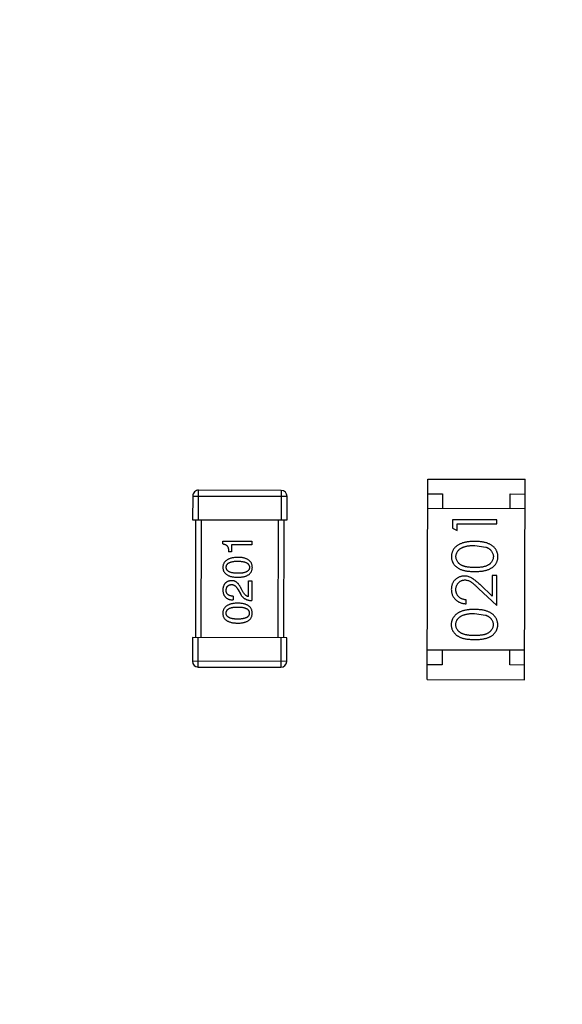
# Model space of a CAD drawing. Header units: millimetres. Extents: x 64 to 213, y 7 to 77.
# Tile 20 of 49: x 171.64 to 173.48, y 23.4 to 26.74. Entities that reach past the tile are written whole.
import ezdxf

# ---------------------------------------------------------------- set-up
doc = ezdxf.new("R2010")
doc.units = ezdxf.units.MM
doc.header["$LTSCALE"] = 1.21
doc.header["$MEASUREMENT"] = 0
doc.layers.get('0').update_dxf_attribs({"linetype": 'CONTINUOUS'})

msp = doc.modelspace()

# ---------------------------------------------------------------- linework, layer by layer
at = {"color": 7, "linetype": 'Continuous'}
for p, q in [((173.0248, 24.5025), (173.0265, 25.1825)), ((173.0265, 25.1825), (173.3565, 25.1817)), ((173.3548, 24.5017), (173.3565, 25.1817)), ((172.2298, 25.1246), (172.2296, 25.0446)), ((172.2298, 25.1246), (172.5498, 25.1239)), ((172.2496, 25.0446), (172.2499, 25.1446)), ((172.5299, 25.1439), (172.2499, 25.1446)), ((172.5299, 25.1439), (172.5296, 25.0439)), ((172.5496, 25.0439), (172.5498, 25.1239)), ((173.0264, 25.1325), (173.0764, 25.1324)), ((173.0764, 25.1324), (173.0762, 25.0824)), ((173.3062, 25.0818), (173.3064, 25.1318)), ((173.3064, 25.1318), (173.3564, 25.1317)), ((173.3562, 25.0817), (173.0262, 25.0825)), ((172.2296, 25.0446), (172.5496, 25.0439)), ((172.2396, 25.0446), (172.2387, 24.6446)), ((172.2587, 24.6446), (172.2596, 25.0446)), ((172.5196, 25.0439), (172.5187, 24.6439)), ((172.5387, 24.6439), (172.5396, 25.0439)), ((173.1109, 25.0441), (173.1108, 25.0164)), ((173.2609, 25.0437), (173.1109, 25.0441)), ((173.1262, 25.0075), (173.1262, 25.0306)), ((173.1262, 25.0306), (173.2608, 25.0303)), ((173.2608, 25.0303), (173.2609, 25.0437)), ((173.1108, 25.0164), (173.1262, 25.0075)), ((172.3322, 24.9625), (172.3322, 24.9718)), ((172.3322, 24.9718), (172.4305, 24.9716)), ((172.3611, 24.9592), (172.3611, 24.9357)), ((172.4305, 24.959), (172.3611, 24.9592)), ((172.4305, 24.9716), (172.4305, 24.959)), ((173.1857, 24.9574), (173.2233, 24.9516)), ((172.3611, 24.9357), (172.3512, 24.9357)), ((173.245, 24.8553), (173.2448, 24.7855)), ((173.2604, 24.8553), (173.245, 24.8553)), ((173.2602, 24.7534), (173.2604, 24.8553)), ((172.4186, 24.7839), (172.4187, 24.8375)), ((172.4187, 24.8375), (172.4302, 24.8375)), ((172.4302, 24.8375), (172.43, 24.7703)), ((173.2448, 24.7855), (173.2049, 24.8231)), ((172.3672, 24.7852), (172.3672, 24.7726)), ((172.3837, 24.8064), (172.3913, 24.7933)), ((172.4001, 24.8004), (172.3941, 24.8108)), ((173.1982, 24.8117), (173.2602, 24.7534)), ((173.1563, 24.7594), (173.1564, 24.7728)), ((173.1851, 24.7266), (173.2228, 24.7208)), ((172.2287, 24.6446), (172.2285, 24.5646)), ((172.5487, 24.6439), (172.2287, 24.6446)), ((172.2484, 24.5446), (172.2487, 24.6446)), ((172.5287, 24.6439), (172.5284, 24.5439)), ((172.5485, 24.5639), (172.5487, 24.6439)), ((173.3551, 24.6017), (173.0251, 24.6025)), ((173.0751, 24.6024), (173.0749, 24.5524)), ((173.3049, 24.5518), (173.3051, 24.6018)), ((172.5485, 24.5639), (172.2285, 24.5646)), ((173.0749, 24.5524), (173.0249, 24.5525)), ((173.3549, 24.5517), (173.3049, 24.5518)), ((172.2484, 24.5446), (172.5284, 24.5439)), ((173.0248, 24.5025), (173.3548, 24.5017))]:
    msp.add_line(p, q, dxfattribs=at)
for centre, radius, start, end in [((185.4146, 28.9388), 19.255, 315, 225), ((185.4146, 28.9388), 19.055, 315, 225), ((172.2498, 25.1246), 0.02, 89.8597, 179.8597), ((172.5298, 25.1239), 0.02, 359.8597, 89.8597), ((172.2485, 24.5646), 0.02, 179.8597, 269.8597), ((172.5285, 24.5639), 0.02, 269.8597, 359.8597)]:
    msp.add_arc(centre, radius, start, end, dxfattribs=at)
for points, knots in [([(172.3322, 24.9625), (172.333, 24.9624), (172.3346, 24.9622), (172.3369, 24.9617), (172.339, 24.961), (172.3409, 24.9601), (172.3427, 24.959), (172.3443, 24.9577), (172.3458, 24.9563), (172.3471, 24.9547), (172.3482, 24.953), (172.3491, 24.951), (172.3499, 24.9489), (172.3505, 24.9466), (172.3509, 24.9441), (172.3512, 24.9415), (172.3513, 24.9386), (172.3513, 24.9367), (172.3512, 24.9357)], [0, 0, 0, 0, 0.066659, 0.129311, 0.18962, 0.247164, 0.30314, 0.357527, 0.411867, 0.466926, 0.523012, 0.580527, 0.641561, 0.705268, 0.772282, 0.84407, 0.919338, 1, 1, 1, 1]), ([(173.1857, 24.9708), (173.1834, 24.9708), (173.179, 24.9708), (173.1724, 24.9705), (173.1662, 24.97), (173.1603, 24.9693), (173.1549, 24.9683), (173.1497, 24.9672), (173.145, 24.9658), (173.1405, 24.9642), (173.1365, 24.9624), (173.1326, 24.9605), (173.1291, 24.9584), (173.1257, 24.9561), (173.1227, 24.9537), (173.1199, 24.9512), (173.1174, 24.9484), (173.1152, 24.9456), (173.1132, 24.9426), (173.1115, 24.9395), (173.11, 24.9363), (173.1088, 24.9331), (173.1079, 24.9298), (173.1072, 24.9263), (173.1068, 24.9228), (173.1067, 24.9205), (173.1067, 24.9193)], [0, 0, 0, 0, 0.065278, 0.127205, 0.186168, 0.241675, 0.294115, 0.343609, 0.390387, 0.434463, 0.476646, 0.517002, 0.555936, 0.593716, 0.630057, 0.665601, 0.700745, 0.734917, 0.768681, 0.802087, 0.834849, 0.867433, 0.900138, 0.932806, 0.966212, 1, 1, 1, 1]), ([(173.1221, 24.9197), (173.1222, 24.9213), (173.1224, 24.9246), (173.1236, 24.9294), (173.1258, 24.9341), (173.1281, 24.9379), (173.1304, 24.9407), (173.1324, 24.9427), (173.1347, 24.9447), (173.1371, 24.9465), (173.1399, 24.9482), (173.1428, 24.9497), (173.146, 24.9512), (173.1494, 24.9525), (173.1531, 24.9536), (173.157, 24.9547), (173.1612, 24.9555), (173.1656, 24.9562), (173.1703, 24.9567), (173.1752, 24.9572), (173.1803, 24.9573), (173.1838, 24.9574), (173.1857, 24.9574)], [0, 0, 0, 0, 0.059689, 0.119507, 0.181075, 0.246162, 0.279894, 0.314468, 0.350403, 0.387474, 0.426147, 0.466624, 0.508745, 0.553328, 0.600058, 0.649177, 0.700552, 0.754894, 0.811825, 0.871514, 0.934319, 1, 1, 1, 1]), ([(173.2644, 24.9189), (173.2644, 24.9201), (173.2644, 24.9224), (173.2639, 24.926), (173.2633, 24.9294), (173.2624, 24.9328), (173.2611, 24.936), (173.2597, 24.9392), (173.258, 24.9423), (173.256, 24.9453), (173.2537, 24.9482), (173.2512, 24.951), (173.2485, 24.9536), (173.2454, 24.956), (173.2421, 24.9582), (173.2386, 24.9603), (173.2348, 24.9623), (173.2307, 24.964), (173.2263, 24.9657), (173.2216, 24.967), (173.2165, 24.9682), (173.211, 24.9692), (173.2052, 24.9699), (173.199, 24.9704), (173.1925, 24.9707), (173.188, 24.9708), (173.1857, 24.9708)], [0, 0, 0, 0, 0.033824, 0.067298, 0.10028, 0.133019, 0.165736, 0.198792, 0.232372, 0.266409, 0.301016, 0.336196, 0.371972, 0.408574, 0.446394, 0.485225, 0.525372, 0.567224, 0.611081, 0.65775, 0.70702, 0.759235, 0.814484, 0.873227, 0.934937, 1, 1, 1, 1]), ([(173.2233, 24.9516), (173.2244, 24.9512), (173.2264, 24.9505), (173.2294, 24.9491), (173.2321, 24.9477), (173.2346, 24.946), (173.2369, 24.9443), (173.2391, 24.9424), (173.241, 24.9404), (173.2432, 24.9376), (173.2455, 24.9339), (173.2475, 24.9292), (173.2488, 24.9243), (173.249, 24.921), (173.249, 24.9194)], [0, 0, 0, 0, 0.075949, 0.148549, 0.218996, 0.286119, 0.351826, 0.416074, 0.478265, 0.540325, 0.660405, 0.774606, 0.887187, 1, 1, 1, 1]), ([(172.3829, 24.9169), (172.3809, 24.9169), (172.377, 24.9167), (172.3713, 24.9161), (172.366, 24.9153), (172.3611, 24.9143), (172.3566, 24.9131), (172.3525, 24.9116), (172.3487, 24.9098), (172.3453, 24.9078), (172.3423, 24.9056), (172.3396, 24.9031), (172.3374, 24.9004), (172.3355, 24.8974), (172.334, 24.8942), (172.3329, 24.8907), (172.3322, 24.887), (172.332, 24.8845), (172.332, 24.8832)], [0, 0, 0, 0, 0.088475, 0.171606, 0.249595, 0.322626, 0.391327, 0.455765, 0.516374, 0.573675, 0.628522, 0.681161, 0.732559, 0.783563, 0.83504, 0.887639, 0.942585, 1, 1, 1, 1]), ([(172.432, 24.8829), (172.4319, 24.8843), (172.4318, 24.8869), (172.4312, 24.8906), (172.4302, 24.8941), (172.4288, 24.8974), (172.427, 24.9004), (172.4249, 24.9032), (172.4224, 24.9057), (172.4195, 24.9079), (172.4162, 24.9099), (172.4125, 24.9117), (172.4085, 24.9132), (172.4041, 24.9144), (172.3993, 24.9155), (172.3942, 24.9162), (172.3886, 24.9167), (172.3848, 24.9169), (172.3829, 24.9169)], [0, 0, 0, 0, 0.059134, 0.115603, 0.169236, 0.221572, 0.273254, 0.32474, 0.377319, 0.431815, 0.488555, 0.548609, 0.612242, 0.680182, 0.75251, 0.829782, 0.91231, 1, 1, 1, 1]), ([(173.1067, 24.9193), (173.1067, 24.9181), (173.1068, 24.9157), (173.1072, 24.9123), (173.1078, 24.9089), (173.1088, 24.9056), (173.1099, 24.9024), (173.1114, 24.8993), (173.1131, 24.8963), (173.115, 24.8933), (173.1172, 24.8905), (173.1197, 24.8878), (173.1224, 24.8853), (173.1253, 24.883), (173.1285, 24.8809), (173.132, 24.8788), (173.1357, 24.877), (173.1396, 24.8753), (173.1439, 24.8738), (173.1486, 24.8725), (173.1537, 24.8714), (173.1593, 24.8705), (173.1652, 24.8698), (173.1716, 24.8693), (173.1784, 24.869), (173.1831, 24.8689), (173.1855, 24.8689)], [0, 0, 0, 0, 0.033742, 0.066533, 0.099153, 0.13154, 0.164087, 0.196563, 0.229707, 0.263315, 0.297504, 0.331686, 0.366482, 0.4021, 0.438958, 0.476748, 0.515985, 0.556589, 0.599519, 0.645765, 0.695487, 0.748721, 0.805687, 0.866754, 0.931405, 1, 1, 1, 1]), ([(173.1855, 24.8824), (173.1835, 24.8824), (173.1795, 24.8824), (173.1739, 24.8827), (173.1686, 24.883), (173.1637, 24.8836), (173.1592, 24.8842), (173.155, 24.885), (173.1513, 24.8859), (173.1479, 24.887), (173.1448, 24.8883), (173.1419, 24.8897), (173.1392, 24.8912), (173.1367, 24.8928), (173.1343, 24.8945), (173.1322, 24.8964), (173.1303, 24.8985), (173.128, 24.9013), (173.1257, 24.9051), (173.1236, 24.9098), (173.1223, 24.9147), (173.1222, 24.918), (173.1221, 24.9197)], [0, 0, 0, 0, 0.073302, 0.142286, 0.206253, 0.266017, 0.321612, 0.372532, 0.419497, 0.462398, 0.502825, 0.541489, 0.579034, 0.615143, 0.650298, 0.684912, 0.718701, 0.752189, 0.817245, 0.879117, 0.939613, 1, 1, 1, 1]), ([(173.249, 24.9194), (173.2489, 24.9177), (173.2488, 24.9144), (173.2474, 24.9095), (173.2454, 24.9048), (173.243, 24.901), (173.2407, 24.8982), (173.2387, 24.8961), (173.2366, 24.8943), (173.2343, 24.8925), (173.2318, 24.8909), (173.229, 24.8894), (173.2261, 24.8881), (173.223, 24.8868), (173.2196, 24.8857), (173.2158, 24.8848), (173.2117, 24.8841), (173.2072, 24.8834), (173.2023, 24.883), (173.197, 24.8826), (173.1914, 24.8824), (173.1875, 24.8824), (173.1855, 24.8824)], [0, 0, 0, 0, 0.060034, 0.120278, 0.182348, 0.247919, 0.281641, 0.315701, 0.350322, 0.385703, 0.421819, 0.459196, 0.497866, 0.538301, 0.58121, 0.628183, 0.679403, 0.734699, 0.794074, 0.858416, 0.927049, 1, 1, 1, 1]), ([(173.1855, 24.8689), (173.1879, 24.8689), (173.1925, 24.8689), (173.1993, 24.8692), (173.2056, 24.8697), (173.2116, 24.8704), (173.2171, 24.8713), (173.2223, 24.8723), (173.227, 24.8737), (173.2313, 24.8752), (173.2353, 24.8769), (173.2391, 24.8787), (173.2425, 24.8807), (173.2457, 24.8829), (173.2487, 24.8852), (173.2515, 24.8876), (173.2539, 24.8903), (173.2561, 24.8931), (173.258, 24.896), (173.2597, 24.899), (173.2612, 24.9021), (173.2623, 24.9053), (173.2633, 24.9086), (173.2639, 24.9119), (173.2643, 24.9154), (173.2644, 24.9177), (173.2644, 24.9189)], [0, 0, 0, 0, 0.068113, 0.132564, 0.193427, 0.250218, 0.303569, 0.353576, 0.400235, 0.443586, 0.484619, 0.524292, 0.56238, 0.599049, 0.63494, 0.669782, 0.704009, 0.737842, 0.771098, 0.803896, 0.836415, 0.868639, 0.900715, 0.933378, 0.966213, 1, 1, 1, 1]), ([(172.3434, 24.8832), (172.3435, 24.884), (172.3435, 24.8856), (172.344, 24.888), (172.3448, 24.8902), (172.3459, 24.8923), (172.3473, 24.8941), (172.349, 24.8959), (172.351, 24.8974), (172.3533, 24.8988), (172.356, 24.9), (172.3589, 24.901), (172.3622, 24.9019), (172.3657, 24.9026), (172.3695, 24.9032), (172.3737, 24.9036), (172.3782, 24.9038), (172.3813, 24.9038), (172.3828, 24.9038)], [0, 0, 0, 0, 0.050604, 0.098688, 0.145699, 0.191791, 0.238625, 0.286717, 0.337546, 0.391814, 0.449755, 0.512106, 0.579685, 0.652048, 0.730262, 0.814146, 0.904281, 1, 1, 1, 1]), ([(172.3828, 24.9038), (172.3844, 24.9038), (172.3874, 24.9038), (172.3918, 24.9035), (172.3959, 24.9031), (172.3998, 24.9025), (172.4033, 24.9018), (172.4065, 24.9009), (172.4094, 24.8999), (172.412, 24.8986), (172.4143, 24.8972), (172.4164, 24.8957), (172.4181, 24.894), (172.4195, 24.8921), (172.4206, 24.89), (172.4215, 24.8878), (172.422, 24.8854), (172.4221, 24.8838), (172.4221, 24.883)], [0, 0, 0, 0, 0.094834, 0.184067, 0.267029, 0.344713, 0.417334, 0.484367, 0.546941, 0.604717, 0.65953, 0.710539, 0.759381, 0.806382, 0.853027, 0.900623, 0.949121, 1, 1, 1, 1]), ([(172.332, 24.8832), (172.332, 24.8819), (172.3321, 24.8793), (172.3328, 24.8755), (172.3338, 24.872), (172.3352, 24.8687), (172.3371, 24.8657), (172.3393, 24.863), (172.3419, 24.8604), (172.3449, 24.8582), (172.3483, 24.8562), (172.3521, 24.8545), (172.3562, 24.8529), (172.3608, 24.8517), (172.3657, 24.8507), (172.371, 24.8499), (172.3767, 24.8494), (172.3807, 24.8493), (172.3827, 24.8492)], [0, 0, 0, 0, 0.057911, 0.113262, 0.165956, 0.217443, 0.268511, 0.319665, 0.372, 0.426129, 0.483365, 0.543779, 0.607756, 0.676562, 0.749704, 0.827713, 0.911177, 1, 1, 1, 1]), ([(172.3827, 24.8628), (172.3811, 24.8629), (172.3781, 24.8629), (172.3736, 24.8632), (172.3695, 24.8635), (172.3656, 24.8641), (172.3621, 24.8648), (172.3588, 24.8657), (172.3559, 24.8667), (172.3533, 24.8679), (172.351, 24.8692), (172.3489, 24.8707), (172.3472, 24.8724), (172.3458, 24.8743), (172.3447, 24.8763), (172.344, 24.8784), (172.3435, 24.8807), (172.3435, 24.8823), (172.3434, 24.8832)], [0, 0, 0, 0, 0.096452, 0.187278, 0.271765, 0.350519, 0.423437, 0.491321, 0.554011, 0.612224, 0.666281, 0.717003, 0.764884, 0.811423, 0.856783, 0.902993, 0.950236, 1, 1, 1, 1]), ([(172.4221, 24.883), (172.4221, 24.8821), (172.422, 24.8806), (172.4216, 24.8782), (172.4208, 24.8761), (172.4197, 24.8741), (172.4183, 24.8723), (172.4166, 24.8706), (172.4145, 24.8691), (172.4122, 24.8678), (172.4096, 24.8666), (172.4067, 24.8655), (172.4034, 24.8647), (172.3999, 24.864), (172.396, 24.8635), (172.3919, 24.8631), (172.3874, 24.8629), (172.3843, 24.8629), (172.3827, 24.8628)], [0, 0, 0, 0, 0.049766, 0.097012, 0.143225, 0.188786, 0.235079, 0.282962, 0.333687, 0.387747, 0.445963, 0.508657, 0.576545, 0.649868, 0.72822, 0.812712, 0.903543, 1, 1, 1, 1]), ([(172.3827, 24.8492), (172.3847, 24.8492), (172.3885, 24.8494), (172.394, 24.8499), (172.3992, 24.8506), (172.4039, 24.8516), (172.4083, 24.8528), (172.4124, 24.8543), (172.416, 24.856), (172.4193, 24.858), (172.4223, 24.8603), (172.4248, 24.8628), (172.4269, 24.8655), (172.4287, 24.8685), (172.4301, 24.8718), (172.4311, 24.8753), (172.4318, 24.879), (172.4319, 24.8816), (172.432, 24.8829)], [0, 0, 0, 0, 0.087693, 0.170223, 0.247496, 0.319826, 0.387768, 0.451403, 0.511459, 0.568358, 0.622671, 0.675251, 0.726739, 0.778422, 0.830759, 0.884394, 0.940865, 1, 1, 1, 1]), ([(173.1511, 24.8536), (173.1497, 24.8536), (173.1467, 24.8535), (173.1424, 24.8529), (173.1383, 24.8519), (173.1343, 24.8506), (173.1304, 24.8488), (173.1267, 24.8467), (173.1231, 24.8441), (173.1198, 24.8412), (173.1166, 24.838), (173.1139, 24.8345), (173.1116, 24.8307), (173.1097, 24.8267), (173.1083, 24.8225), (173.1072, 24.818), (173.1066, 24.8133), (173.1065, 24.8101), (173.1064, 24.8084)], [0, 0, 0, 0, 0.06271, 0.123347, 0.183401, 0.242828, 0.302097, 0.36242, 0.423725, 0.487032, 0.550491, 0.612709, 0.674265, 0.73617, 0.799211, 0.863483, 0.930525, 1, 1, 1, 1]), ([(173.2049, 24.8231), (173.2033, 24.8246), (173.2004, 24.8274), (173.196, 24.8313), (173.1919, 24.8349), (173.188, 24.8381), (173.1844, 24.841), (173.1811, 24.8434), (173.1779, 24.8455), (173.1741, 24.8479), (173.1693, 24.8502), (173.1635, 24.8521), (173.1574, 24.8534), (173.1532, 24.8535), (173.1511, 24.8536)], [0, 0, 0, 0, 0.09953, 0.192079, 0.277712, 0.357454, 0.429648, 0.495771, 0.555538, 0.608657, 0.707578, 0.804328, 0.901298, 1, 1, 1, 1]), ([(172.3614, 24.8376), (172.3602, 24.8375), (172.358, 24.8374), (172.3548, 24.8369), (172.3519, 24.8361), (172.3491, 24.8352), (172.3465, 24.834), (172.3441, 24.8326), (172.3419, 24.831), (172.34, 24.8291), (172.3382, 24.827), (172.3367, 24.8248), (172.3353, 24.8223), (172.3342, 24.8195), (172.3333, 24.8166), (172.3325, 24.8135), (172.332, 24.8101), (172.3319, 24.8078), (172.3318, 24.8066)], [0, 0, 0, 0, 0.070688, 0.137741, 0.201612, 0.262778, 0.321223, 0.378455, 0.434411, 0.490146, 0.546362, 0.603392, 0.662208, 0.723401, 0.787372, 0.85442, 0.925153, 1, 1, 1, 1]), ([(172.3432, 24.8049), (172.3433, 24.8056), (172.3434, 24.8071), (172.3436, 24.8092), (172.344, 24.8112), (172.3445, 24.8131), (172.3452, 24.8148), (172.3459, 24.8164), (172.3469, 24.8178), (172.3479, 24.8191), (172.3491, 24.8203), (172.3504, 24.8213), (172.3518, 24.8222), (172.3533, 24.8229), (172.355, 24.8235), (172.3568, 24.824), (172.3588, 24.8244), (172.3601, 24.8245), (172.3608, 24.8245)], [0, 0, 0, 0, 0.076112, 0.148436, 0.216883, 0.281466, 0.34298, 0.402356, 0.459881, 0.51546, 0.571111, 0.62658, 0.683162, 0.741007, 0.801404, 0.863825, 0.930544, 1, 1, 1, 1]), ([(172.3608, 24.8245), (172.3613, 24.8246), (172.3624, 24.8246), (172.364, 24.8245), (172.3656, 24.8242), (172.3672, 24.8238), (172.3687, 24.8232), (172.3702, 24.8225), (172.3717, 24.8216), (172.3731, 24.8205), (172.3745, 24.8193), (172.3759, 24.8179), (172.3773, 24.8164), (172.3786, 24.8147), (172.3799, 24.8129), (172.3812, 24.8109), (172.3825, 24.8087), (172.3833, 24.8072), (172.3837, 24.8064)], [0, 0, 0, 0, 0.052237, 0.103888, 0.155485, 0.207395, 0.259864, 0.31356, 0.369176, 0.4266, 0.486836, 0.550048, 0.61567, 0.685271, 0.75824, 0.834614, 0.915635, 1, 1, 1, 1]), ([(172.3941, 24.8108), (172.3936, 24.8119), (172.3926, 24.8141), (172.3909, 24.8173), (172.3892, 24.8202), (172.3874, 24.8229), (172.3856, 24.8254), (172.3837, 24.8276), (172.3817, 24.8297), (172.3797, 24.8314), (172.3776, 24.833), (172.3755, 24.8344), (172.3733, 24.8355), (172.371, 24.8364), (172.3687, 24.837), (172.3663, 24.8375), (172.3638, 24.8377), (172.3622, 24.8377), (172.3614, 24.8376)], [0, 0, 0, 0, 0.082731, 0.161257, 0.236138, 0.307554, 0.375712, 0.440848, 0.502916, 0.562567, 0.619798, 0.675716, 0.73039, 0.78386, 0.837315, 0.890547, 0.944917, 1, 1, 1, 1]), ([(173.1218, 24.8077), (173.1219, 24.8088), (173.1219, 24.811), (173.1224, 24.8142), (173.1231, 24.8173), (173.1241, 24.8203), (173.1253, 24.8231), (173.1269, 24.8258), (173.1287, 24.8284), (173.1308, 24.8308), (173.1331, 24.833), (173.1355, 24.8349), (173.1381, 24.8365), (173.1407, 24.8379), (173.1435, 24.8389), (173.1463, 24.8396), (173.1493, 24.8401), (173.1513, 24.8401), (173.1523, 24.8402)], [0, 0, 0, 0, 0.068027, 0.133505, 0.19695, 0.26027, 0.322741, 0.384982, 0.448465, 0.513424, 0.578224, 0.640011, 0.700094, 0.760067, 0.819012, 0.877878, 0.938035, 1, 1, 1, 1]), ([(173.1523, 24.8402), (173.1539, 24.8401), (173.1572, 24.84), (173.162, 24.8389), (173.1666, 24.8372), (173.1704, 24.8352), (173.1735, 24.8332), (173.1762, 24.8313), (173.1791, 24.8289), (173.1824, 24.8262), (173.1859, 24.8231), (173.1898, 24.8197), (173.1939, 24.8158), (173.1967, 24.8131), (173.1982, 24.8117)], [0, 0, 0, 0, 0.088014, 0.174976, 0.2638, 0.355443, 0.406413, 0.465519, 0.533076, 0.609353, 0.693899, 0.787171, 0.889197, 1, 1, 1, 1]), ([(172.3318, 24.8066), (172.3318, 24.8052), (172.332, 24.8026), (172.3325, 24.7988), (172.3333, 24.7953), (172.3343, 24.792), (172.3356, 24.7889), (172.3372, 24.7862), (172.339, 24.7836), (172.3411, 24.7814), (172.3435, 24.7794), (172.3461, 24.7776), (172.349, 24.7761), (172.3521, 24.7749), (172.3555, 24.7739), (172.3592, 24.7732), (172.3631, 24.7727), (172.3658, 24.7726), (172.3672, 24.7726)], [0, 0, 0, 0, 0.07282, 0.141057, 0.2062, 0.267672, 0.326735, 0.383519, 0.439188, 0.494454, 0.549628, 0.605958, 0.66397, 0.72402, 0.787502, 0.854127, 0.925065, 1, 1, 1, 1]), ([(172.3672, 24.7852), (172.3663, 24.7852), (172.3644, 24.7853), (172.3617, 24.7856), (172.3591, 24.786), (172.3568, 24.7866), (172.3546, 24.7873), (172.3526, 24.7882), (172.3508, 24.7892), (172.3492, 24.7904), (172.3478, 24.7917), (172.3466, 24.7931), (172.3455, 24.7947), (172.3447, 24.7965), (172.344, 24.7984), (172.3436, 24.8004), (172.3433, 24.8026), (172.3433, 24.8041), (172.3432, 24.8049)], [0, 0, 0, 0, 0.082594, 0.15978, 0.232961, 0.301462, 0.365595, 0.426678, 0.484662, 0.540809, 0.595146, 0.648401, 0.702272, 0.757102, 0.813447, 0.872233, 0.934055, 1, 1, 1, 1]), ([(172.3913, 24.7933), (172.3918, 24.7924), (172.3928, 24.7906), (172.3945, 24.788), (172.3963, 24.7856), (172.3982, 24.7834), (172.4002, 24.7814), (172.4023, 24.7795), (172.4046, 24.7778), (172.407, 24.7763), (172.4094, 24.7749), (172.412, 24.7737), (172.4148, 24.7727), (172.4176, 24.7719), (172.4206, 24.7712), (172.4236, 24.7707), (172.4268, 24.7704), (172.4289, 24.7703), (172.43, 24.7703)], [0, 0, 0, 0, 0.065828, 0.130094, 0.192451, 0.254037, 0.313974, 0.373757, 0.433048, 0.492243, 0.551902, 0.611758, 0.672678, 0.734814, 0.798569, 0.863693, 0.930488, 1, 1, 1, 1]), ([(172.4186, 24.7839), (172.4177, 24.7841), (172.416, 24.7845), (172.4135, 24.7856), (172.411, 24.787), (172.4087, 24.7889), (172.4064, 24.7912), (172.4042, 24.7939), (172.402, 24.797), (172.4007, 24.7992), (172.4001, 24.8004)], [0, 0, 0, 0, 0.103034, 0.208166, 0.318255, 0.434664, 0.559728, 0.695394, 0.841708, 1, 1, 1, 1]), ([(173.1064, 24.8084), (173.1065, 24.8067), (173.1065, 24.8034), (173.1072, 24.7986), (173.1083, 24.794), (173.1098, 24.7896), (173.1118, 24.7853), (173.1142, 24.7813), (173.1171, 24.7775), (173.1204, 24.7739), (173.124, 24.7706), (173.1279, 24.7678), (173.132, 24.7653), (173.1364, 24.7633), (173.141, 24.7616), (173.1459, 24.7605), (173.151, 24.7597), (173.1545, 24.7595), (173.1563, 24.7594)], [0, 0, 0, 0, 0.06445, 0.126725, 0.187421, 0.247417, 0.306749, 0.366595, 0.427749, 0.490235, 0.553031, 0.614805, 0.676505, 0.738096, 0.801021, 0.864897, 0.931209, 1, 1, 1, 1]), ([(173.1564, 24.7728), (173.155, 24.773), (173.1524, 24.7732), (173.1486, 24.774), (173.1451, 24.7749), (173.1418, 24.7762), (173.1387, 24.7777), (173.1358, 24.7794), (173.1332, 24.7814), (173.1308, 24.7837), (173.1287, 24.7862), (173.1268, 24.7888), (173.1253, 24.7916), (173.124, 24.7945), (173.123, 24.7976), (173.1223, 24.8008), (173.1219, 24.8042), (173.1219, 24.8065), (173.1218, 24.8077)], [0, 0, 0, 0, 0.073648, 0.143686, 0.210962, 0.275557, 0.338064, 0.399311, 0.4594, 0.51934, 0.579024, 0.637809, 0.695959, 0.754122, 0.813113, 0.873453, 0.935561, 1, 1, 1, 1]), ([(172.3825, 24.7615), (172.3805, 24.7614), (172.3766, 24.7613), (172.3709, 24.7607), (172.3656, 24.7599), (172.3607, 24.7589), (172.3562, 24.7576), (172.3521, 24.7561), (172.3483, 24.7544), (172.3449, 24.7524), (172.3419, 24.7502), (172.3392, 24.7477), (172.337, 24.745), (172.3351, 24.742), (172.3337, 24.7388), (172.3326, 24.7353), (172.3318, 24.7316), (172.3317, 24.7291), (172.3316, 24.7278)], [0, 0, 0, 0, 0.088475, 0.171606, 0.249595, 0.322626, 0.391327, 0.455765, 0.516374, 0.573675, 0.628522, 0.681161, 0.732559, 0.783563, 0.83504, 0.887639, 0.942585, 1, 1, 1, 1]), ([(172.4316, 24.7275), (172.4315, 24.7288), (172.4314, 24.7314), (172.4308, 24.7352), (172.4298, 24.7387), (172.4284, 24.7419), (172.4267, 24.745), (172.4245, 24.7477), (172.422, 24.7502), (172.4191, 24.7525), (172.4158, 24.7545), (172.4121, 24.7562), (172.4081, 24.7577), (172.4037, 24.759), (172.3989, 24.76), (172.3938, 24.7608), (172.3883, 24.7613), (172.3845, 24.7614), (172.3825, 24.7615)], [0, 0, 0, 0, 0.059134, 0.115603, 0.169236, 0.221572, 0.273254, 0.32474, 0.377319, 0.431815, 0.488555, 0.548609, 0.612242, 0.680182, 0.75251, 0.829782, 0.91231, 1, 1, 1, 1]), ([(172.3316, 24.7278), (172.3316, 24.7264), (172.3318, 24.7238), (172.3324, 24.7201), (172.3334, 24.7166), (172.3349, 24.7133), (172.3367, 24.7103), (172.3389, 24.7075), (172.3415, 24.705), (172.3445, 24.7028), (172.3479, 24.7008), (172.3517, 24.699), (172.3558, 24.6975), (172.3604, 24.6963), (172.3653, 24.6952), (172.3706, 24.6945), (172.3763, 24.694), (172.3803, 24.6938), (172.3823, 24.6937)], [0, 0, 0, 0, 0.057911, 0.113262, 0.165956, 0.217443, 0.268511, 0.319665, 0.372, 0.426129, 0.483365, 0.543779, 0.607756, 0.676562, 0.749704, 0.827713, 0.911177, 1, 1, 1, 1]), ([(172.3431, 24.7277), (172.3431, 24.7286), (172.3432, 24.7302), (172.3436, 24.7326), (172.3444, 24.7348), (172.3455, 24.7369), (172.3469, 24.7387), (172.3486, 24.7404), (172.3506, 24.742), (172.353, 24.7434), (172.3556, 24.7446), (172.3585, 24.7456), (172.3618, 24.7465), (172.3653, 24.7472), (172.3692, 24.7477), (172.3733, 24.7481), (172.3778, 24.7484), (172.3809, 24.7484), (172.3825, 24.7484)], [0, 0, 0, 0, 0.050604, 0.098688, 0.145699, 0.191791, 0.238625, 0.286717, 0.337546, 0.391814, 0.449755, 0.512106, 0.579685, 0.652048, 0.730262, 0.814146, 0.904281, 1, 1, 1, 1]), ([(172.3824, 24.7074), (172.3808, 24.7074), (172.3777, 24.7075), (172.3732, 24.7077), (172.3691, 24.7081), (172.3652, 24.7086), (172.3617, 24.7094), (172.3584, 24.7102), (172.3555, 24.7113), (172.3529, 24.7125), (172.3506, 24.7138), (172.3486, 24.7153), (172.3469, 24.717), (172.3454, 24.7188), (172.3444, 24.7208), (172.3436, 24.723), (172.3432, 24.7253), (172.3431, 24.7269), (172.3431, 24.7277)], [0, 0, 0, 0, 0.096452, 0.187278, 0.271765, 0.350519, 0.423437, 0.491321, 0.554011, 0.612224, 0.666281, 0.717003, 0.764884, 0.811423, 0.856783, 0.902993, 0.950236, 1, 1, 1, 1]), ([(172.3823, 24.6937), (172.3843, 24.6938), (172.3881, 24.6939), (172.3936, 24.6944), (172.3988, 24.6951), (172.4036, 24.6962), (172.408, 24.6974), (172.412, 24.6989), (172.4157, 24.7006), (172.4189, 24.7026), (172.4219, 24.7048), (172.4244, 24.7073), (172.4266, 24.7101), (172.4283, 24.7131), (172.4297, 24.7163), (172.4308, 24.7198), (172.4314, 24.7236), (172.4315, 24.7262), (172.4316, 24.7275)], [0, 0, 0, 0, 0.087693, 0.170223, 0.247496, 0.319826, 0.387768, 0.451403, 0.511459, 0.568358, 0.622671, 0.675251, 0.726739, 0.778422, 0.830759, 0.884394, 0.940865, 1, 1, 1, 1]), ([(172.4217, 24.7275), (172.4217, 24.7267), (172.4216, 24.7251), (172.4212, 24.7228), (172.4204, 24.7206), (172.4193, 24.7187), (172.4179, 24.7168), (172.4162, 24.7151), (172.4142, 24.7137), (172.4118, 24.7123), (172.4092, 24.7111), (172.4063, 24.7101), (172.403, 24.7093), (172.3995, 24.7086), (172.3956, 24.708), (172.3915, 24.7077), (172.387, 24.7074), (172.3839, 24.7074), (172.3824, 24.7074)], [0, 0, 0, 0, 0.049766, 0.097012, 0.143225, 0.188786, 0.235079, 0.282962, 0.333687, 0.387747, 0.445963, 0.508657, 0.576545, 0.649868, 0.72822, 0.812712, 0.903543, 1, 1, 1, 1]), ([(172.3825, 24.7484), (172.384, 24.7484), (172.3871, 24.7483), (172.3915, 24.7481), (172.3956, 24.7477), (172.3994, 24.7471), (172.4029, 24.7464), (172.4061, 24.7455), (172.409, 24.7444), (172.4116, 24.7432), (172.414, 24.7418), (172.416, 24.7403), (172.4177, 24.7386), (172.4191, 24.7367), (172.4203, 24.7346), (172.4211, 24.7324), (172.4216, 24.73), (172.4217, 24.7284), (172.4217, 24.7275)], [0, 0, 0, 0, 0.094834, 0.184067, 0.267029, 0.344713, 0.417334, 0.484367, 0.546941, 0.604717, 0.65953, 0.710539, 0.759381, 0.806382, 0.853027, 0.900623, 0.949121, 1, 1, 1, 1]), ([(173.1852, 24.7401), (173.1829, 24.7401), (173.1784, 24.74), (173.1718, 24.7397), (173.1656, 24.7392), (173.1598, 24.7385), (173.1543, 24.7375), (173.1492, 24.7364), (173.1444, 24.735), (173.14, 24.7334), (173.1359, 24.7316), (173.132, 24.7297), (173.1285, 24.7276), (173.1252, 24.7254), (173.1222, 24.7229), (173.1194, 24.7204), (173.1168, 24.7177), (173.1146, 24.7148), (173.1126, 24.7118), (173.1109, 24.7087), (173.1094, 24.7056), (173.1082, 24.7023), (173.1073, 24.699), (173.1066, 24.6956), (173.1062, 24.6921), (173.1062, 24.6897), (173.1061, 24.6885)], [0, 0, 0, 0, 0.065278, 0.127205, 0.186168, 0.241675, 0.294115, 0.343609, 0.390387, 0.434463, 0.476646, 0.517002, 0.555936, 0.593716, 0.630057, 0.665601, 0.700745, 0.734917, 0.768681, 0.802087, 0.834849, 0.867433, 0.900138, 0.932806, 0.966212, 1, 1, 1, 1]), ([(173.1215, 24.6889), (173.1216, 24.6905), (173.1218, 24.6938), (173.1231, 24.6987), (173.1252, 24.7033), (173.1276, 24.7071), (173.1299, 24.7099), (173.1319, 24.712), (173.1341, 24.7139), (173.1366, 24.7157), (173.1393, 24.7174), (173.1422, 24.719), (173.1454, 24.7204), (173.1489, 24.7217), (173.1525, 24.7229), (173.1564, 24.7239), (173.1606, 24.7247), (173.165, 24.7255), (173.1697, 24.726), (173.1746, 24.7264), (173.1798, 24.7266), (173.1833, 24.7266), (173.1851, 24.7266)], [0, 0, 0, 0, 0.059689, 0.119507, 0.181075, 0.246162, 0.279894, 0.314468, 0.350403, 0.387474, 0.426147, 0.466624, 0.508745, 0.553328, 0.600058, 0.649177, 0.700552, 0.754894, 0.811825, 0.871514, 0.934319, 1, 1, 1, 1]), ([(173.2638, 24.6881), (173.2638, 24.6893), (173.2638, 24.6917), (173.2634, 24.6952), (173.2627, 24.6986), (173.2618, 24.702), (173.2606, 24.7052), (173.2592, 24.7084), (173.2574, 24.7115), (173.2554, 24.7146), (173.2532, 24.7175), (173.2507, 24.7202), (173.2479, 24.7228), (173.2448, 24.7252), (173.2415, 24.7275), (173.238, 24.7295), (173.2342, 24.7315), (173.2301, 24.7333), (173.2257, 24.7349), (173.221, 24.7362), (173.2159, 24.7374), (173.2105, 24.7384), (173.2047, 24.7391), (173.1985, 24.7397), (173.1919, 24.74), (173.1875, 24.74), (173.1852, 24.7401)], [0, 0, 0, 0, 0.033824, 0.067298, 0.10028, 0.133019, 0.165736, 0.198792, 0.232372, 0.266409, 0.301016, 0.336196, 0.371972, 0.408574, 0.446394, 0.485225, 0.525372, 0.567224, 0.611081, 0.65775, 0.70702, 0.759235, 0.814484, 0.873227, 0.934937, 1, 1, 1, 1]), ([(173.2228, 24.7208), (173.2238, 24.7205), (173.2259, 24.7197), (173.2288, 24.7183), (173.2315, 24.7169), (173.234, 24.7153), (173.2364, 24.7135), (173.2385, 24.7117), (173.2404, 24.7096), (173.2426, 24.7068), (173.245, 24.7031), (173.247, 24.6984), (173.2483, 24.6936), (173.2484, 24.6903), (173.2485, 24.6886)], [0, 0, 0, 0, 0.075949, 0.148549, 0.218996, 0.286119, 0.351826, 0.416074, 0.478265, 0.540325, 0.660405, 0.774606, 0.887187, 1, 1, 1, 1]), ([(173.1061, 24.6885), (173.1062, 24.6873), (173.1062, 24.685), (173.1066, 24.6815), (173.1072, 24.6782), (173.1082, 24.6749), (173.1093, 24.6716), (173.1108, 24.6685), (173.1125, 24.6655), (173.1144, 24.6625), (173.1167, 24.6597), (173.1191, 24.657), (173.1218, 24.6546), (173.1248, 24.6522), (173.128, 24.6501), (173.1314, 24.648), (173.1351, 24.6462), (173.1391, 24.6445), (173.1434, 24.643), (173.1481, 24.6417), (173.1532, 24.6406), (173.1587, 24.6398), (173.1647, 24.6391), (173.1711, 24.6385), (173.1779, 24.6382), (173.1825, 24.6382), (173.1849, 24.6382)], [0, 0, 0, 0, 0.033742, 0.066533, 0.099153, 0.13154, 0.164087, 0.196563, 0.229707, 0.263315, 0.297504, 0.331686, 0.366482, 0.4021, 0.438958, 0.476748, 0.515985, 0.556589, 0.599519, 0.645765, 0.695487, 0.748721, 0.805687, 0.866754, 0.931405, 1, 1, 1, 1]), ([(173.1849, 24.6516), (173.1829, 24.6516), (173.179, 24.6516), (173.1733, 24.6519), (173.168, 24.6523), (173.1631, 24.6528), (173.1586, 24.6534), (173.1545, 24.6543), (173.1507, 24.6552), (173.1473, 24.6563), (173.1442, 24.6575), (173.1413, 24.6589), (173.1386, 24.6604), (173.1361, 24.662), (173.1338, 24.6638), (173.1317, 24.6657), (173.1297, 24.6677), (173.1275, 24.6706), (173.1251, 24.6743), (173.123, 24.679), (173.1218, 24.6839), (173.1216, 24.6873), (173.1215, 24.6889)], [0, 0, 0, 0, 0.073302, 0.142286, 0.206253, 0.266017, 0.321612, 0.372532, 0.419497, 0.462398, 0.502825, 0.541489, 0.579034, 0.615143, 0.650298, 0.684912, 0.718701, 0.752189, 0.817245, 0.879117, 0.939613, 1, 1, 1, 1]), ([(173.2485, 24.6886), (173.2484, 24.6869), (173.2482, 24.6836), (173.2469, 24.6788), (173.2448, 24.674), (173.2424, 24.6703), (173.2401, 24.6674), (173.2382, 24.6654), (173.236, 24.6635), (173.2337, 24.6617), (173.2312, 24.6601), (173.2285, 24.6586), (173.2256, 24.6573), (173.2225, 24.6561), (173.219, 24.655), (173.2153, 24.6541), (173.2111, 24.6533), (173.2066, 24.6526), (173.2017, 24.6522), (173.1964, 24.6519), (173.1908, 24.6516), (173.1869, 24.6516), (173.1849, 24.6516)], [0, 0, 0, 0, 0.060034, 0.120278, 0.182348, 0.247919, 0.281641, 0.315701, 0.350322, 0.385703, 0.421819, 0.459196, 0.497866, 0.538301, 0.58121, 0.628183, 0.679403, 0.734699, 0.794074, 0.858416, 0.927049, 1, 1, 1, 1]), ([(173.1849, 24.6382), (173.1873, 24.6382), (173.192, 24.6382), (173.1987, 24.6385), (173.2051, 24.6389), (173.211, 24.6397), (173.2166, 24.6405), (173.2217, 24.6416), (173.2264, 24.6429), (173.2308, 24.6444), (173.2348, 24.6461), (173.2385, 24.6479), (173.242, 24.6499), (173.2452, 24.6521), (173.2482, 24.6544), (173.2509, 24.6569), (173.2533, 24.6595), (173.2555, 24.6623), (173.2575, 24.6652), (173.2592, 24.6682), (173.2606, 24.6713), (173.2618, 24.6745), (173.2627, 24.6778), (173.2634, 24.6811), (173.2638, 24.6846), (173.2638, 24.6869), (173.2638, 24.6881)], [0, 0, 0, 0, 0.068113, 0.132564, 0.193427, 0.250218, 0.303569, 0.353576, 0.400235, 0.443586, 0.484619, 0.524292, 0.56238, 0.599049, 0.63494, 0.669782, 0.704009, 0.737842, 0.771098, 0.803896, 0.836415, 0.868639, 0.900715, 0.933378, 0.966213, 1, 1, 1, 1])]:
    msp.add_open_spline(points, degree=3, knots=knots, dxfattribs=at)

doc.saveas('drawing.dxf')
